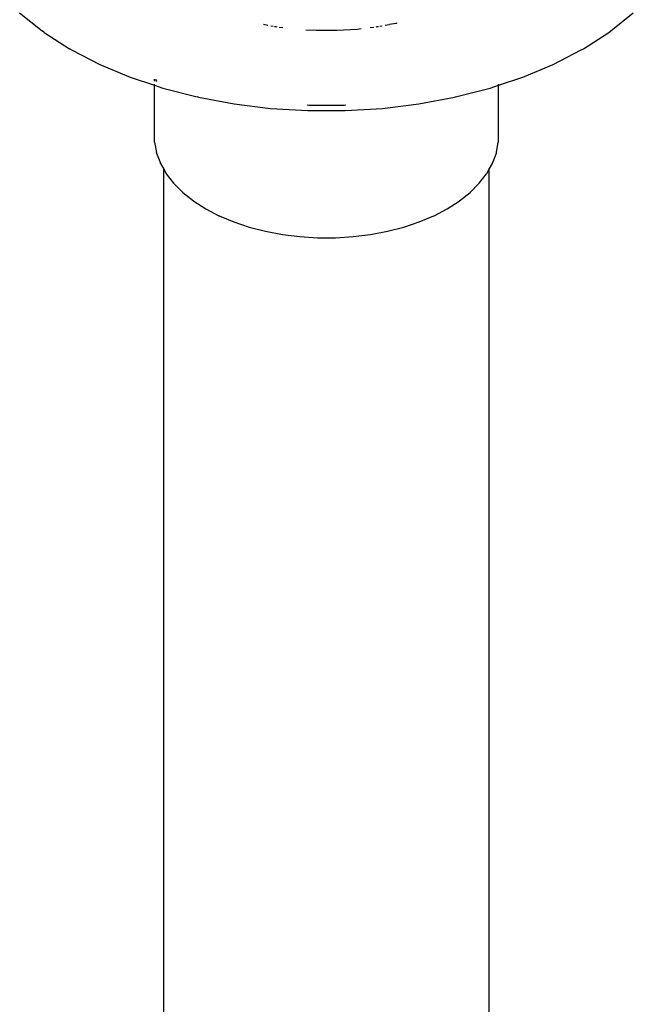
# Model space of a CAD drawing. Extents: x -18027 to -11651, y 1687 to 5059.
# Tile 113 of 170: x -13844 to -13827, y 2929 to 2956. Entities that reach past the tile are written whole.
import ezdxf

# ---------------------------------------------------------------- set-up
doc = ezdxf.new("R2010")
doc.units = 0
doc.header["$MEASUREMENT"] = 0
doc.layers.get('0').update_dxf_attribs({"linetype": 'CONTINUOUS'})
doc.layers.add('TANK', color=2, linetype='CONTINUOUS')

# ---------------------------------------------------------------- blocks, each defined once
blk = doc.blocks.new('12-14 TANKS')
for p, q in [((-143.5, 46.761), (-143.189, 46.514)), ((-135.338, 46.514), (-135.028, 46.761)), ((-143.162, 46.493), (-143.189, 46.514)), ((-143.162, 46.493), (-142.81, 46.267)), ((-140.132, 46.604), (-140.075, 46.594)), ((-140.032, 46.585), (-140.001, 46.579)), ((-139.981, 46.576), (-139.961, 46.572)), ((-139.961, 46.572), (-139.951, 46.571)), ((-139.915, 46.566), (-139.868, 46.561)), ((-139.547, 46.53), (-139.405, 46.521)), ((-139.405, 46.521), (-139.123, 46.521)), ((-139.123, 46.521), (-138.842, 46.538)), ((-138.842, 46.538), (-138.786, 46.545)), ((-138.659, 46.561), (-138.612, 46.566)), ((-138.576, 46.571), (-138.567, 46.572)), ((-138.567, 46.572), (-138.546, 46.576)), ((-138.527, 46.579), (-138.495, 46.585)), ((-138.452, 46.594), (-138.399, 46.603)), ((-138.395, 46.604), (-138.307, 46.621)), ((-138.307, 46.621), (-138.298, 46.622)), ((-138.298, 46.622), (-138.287, 46.626)), ((-135.717, 46.267), (-135.366, 46.493)), ((-135.366, 46.493), (-135.338, 46.514)), ((-142.782, 46.253), (-142.81, 46.267)), ((-142.782, 46.253), (-142.395, 46.051)), ((-136.132, 46.051), (-135.745, 46.253)), ((-135.745, 46.253), (-135.717, 46.267)), ((-142.395, 46.051), (-141.974, 45.875)), ((-136.553, 45.875), (-136.132, 46.051)), ((-141.974, 45.875), (-141.637, 45.762)), ((-141.637, 45.818), (-141.637, 45.846)), ((-141.611, 45.814), (-141.62, 45.841)), ((-141.616, 45.839), (-141.611, 45.814)), ((-136.89, 45.762), (-136.553, 45.875)), ((-141.637, 45.762), (-141.637, 45.778)), ((-141.637, 45.762), (-141.523, 45.724)), ((-141.637, 44.983), (-141.637, 45.762)), ((-141.523, 45.724), (-141.047, 45.602)), ((-137.48, 45.602), (-137.004, 45.724)), ((-137.004, 45.724), (-136.89, 45.762)), ((-136.89, 45.762), (-136.89, 45.778)), ((-136.89, 44.983), (-136.89, 45.762)), ((-141.031, 45.598), (-141.047, 45.602)), ((-141.031, 45.598), (-140.54, 45.506)), ((-137.987, 45.506), (-137.496, 45.598)), ((-137.496, 45.598), (-137.48, 45.602)), ((-140.54, 45.506), (-140.035, 45.444)), ((-140.035, 45.444), (-139.522, 45.413)), ((-139.531, 45.491), (-139.508, 45.49)), ((-139.522, 45.413), (-139.005, 45.413)), ((-139.508, 45.49), (-139.019, 45.49)), ((-139.019, 45.49), (-138.996, 45.491)), ((-139.005, 45.413), (-138.492, 45.444)), ((-138.492, 45.444), (-137.987, 45.506)), ((-141.636, 44.977), (-141.637, 44.983)), ((-141.636, 44.977), (-141.61, 44.834)), ((-136.917, 44.834), (-136.891, 44.977)), ((-136.891, 44.977), (-136.89, 44.983)), ((-141.609, 44.827), (-141.61, 44.834)), ((-141.609, 44.827), (-141.557, 44.687)), ((-136.97, 44.687), (-136.918, 44.827)), ((-136.918, 44.827), (-136.917, 44.834)), ((-141.555, 44.681), (-141.557, 44.687)), ((-141.555, 44.681), (-141.511, 44.603)), ((-141.511, 44.603), (-141.511, 44.613)), ((-141.511, 44.603), (-141.478, 44.545)), ((-141.511, 24.431), (-141.511, 44.603)), ((-137.049, 44.545), (-137.017, 44.603)), ((-137.017, 44.603), (-136.973, 44.681)), ((-137.017, 44.603), (-137.017, 44.613)), ((-137.017, 26.86), (-137.017, 44.603)), ((-136.973, 44.681), (-136.97, 44.687)), ((-141.475, 44.54), (-141.478, 44.545)), ((-141.475, 44.54), (-141.374, 44.409)), ((-137.154, 44.409), (-137.053, 44.54)), ((-137.053, 44.54), (-137.049, 44.545)), ((-141.37, 44.405), (-141.374, 44.409)), ((-141.37, 44.405), (-141.246, 44.281)), ((-137.281, 44.281), (-137.158, 44.405)), ((-137.158, 44.405), (-137.154, 44.409)), ((-141.246, 44.281), (-141.101, 44.165)), ((-137.427, 44.165), (-137.281, 44.281)), ((-141.096, 44.162), (-141.101, 44.165)), ((-141.096, 44.162), (-140.931, 44.056)), ((-140.931, 44.056), (-140.748, 43.961)), ((-137.779, 43.961), (-137.596, 44.056)), ((-137.596, 44.056), (-137.431, 44.162)), ((-137.431, 44.162), (-137.427, 44.165)), ((-140.744, 43.959), (-140.748, 43.961)), ((-140.744, 43.959), (-140.545, 43.876)), ((-137.983, 43.876), (-137.783, 43.959)), ((-137.783, 43.959), (-137.779, 43.961)), ((-140.545, 43.876), (-140.331, 43.805)), ((-140.331, 43.805), (-140.107, 43.747)), ((-138.421, 43.747), (-138.196, 43.805)), ((-138.196, 43.805), (-137.983, 43.876)), ((-140.107, 43.747), (-139.872, 43.703)), ((-139.872, 43.703), (-139.632, 43.673)), ((-139.632, 43.673), (-139.387, 43.658)), ((-139.387, 43.658), (-139.141, 43.658)), ((-139.141, 43.658), (-138.896, 43.673)), ((-138.896, 43.673), (-138.655, 43.703)), ((-138.655, 43.703), (-138.421, 43.747))]:
    blk.add_line(p, q)

msp = doc.modelspace()

# ---------------------------------------------------------------- block references
at = {"layer": 'TANK', "xscale": 2, "yscale": 2, "zscale": 2}
msp.add_blockref('12-14 TANKS', (-13556.742, 2862.668), dxfattribs=at)

doc.saveas('drawing.dxf')
